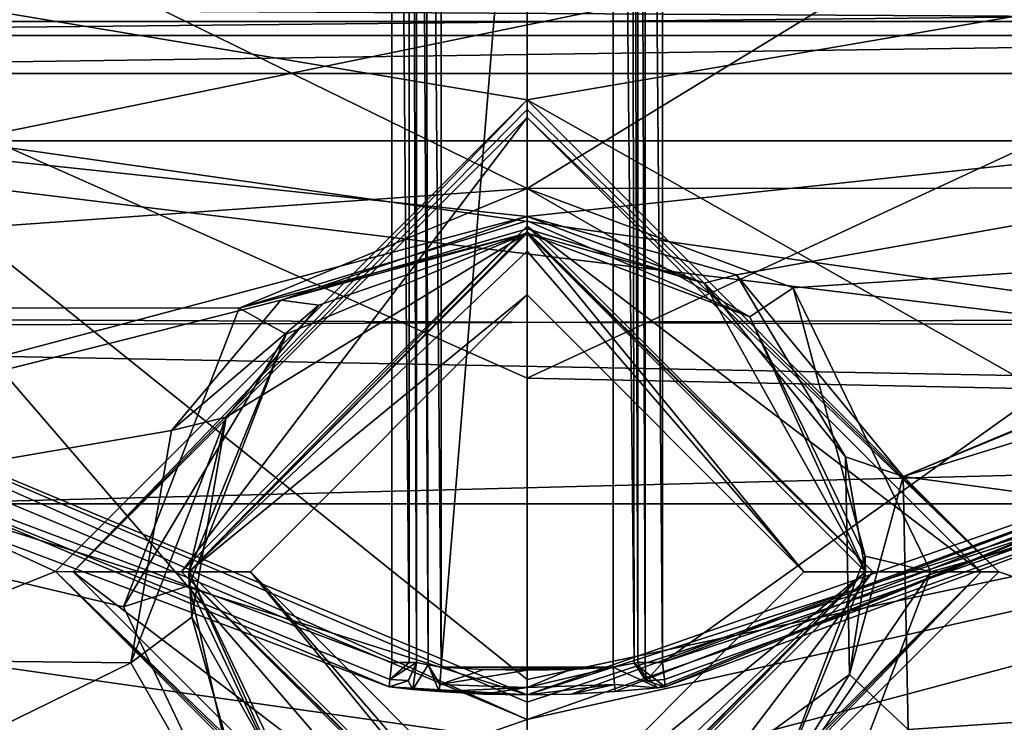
# Model space of a CAD drawing. Extents: x -200 to 200, y -832 to 754.
# Tile 30 of 256: x -2.06 to 1.94, y -673.36 to -670.51. Entities that reach past the tile are written whole.
import ezdxf

# ---------------------------------------------------------------- set-up
doc = ezdxf.new("R2010")
doc.units = 0
doc.header["$LTSCALE"] = 74.25
for name, color, linetype in [('1718', 7, 'CONTINUOUS'), ('1721', 7, 'CONTINUOUS'), ('1722', 7, 'CONTINUOUS'), ('1739', 7, 'CONTINUOUS'), ('1740', 7, 'CONTINUOUS'), ('2599', 7, 'CONTINUOUS'), ('2600', 7, 'CONTINUOUS'), ('2601', 7, 'CONTINUOUS'), ('2602', 7, 'CONTINUOUS'), ('2603', 7, 'CONTINUOUS'), ('2604', 7, 'CONTINUOUS'), ('3936', 7, 'CONTINUOUS'), ('3939', 7, 'CONTINUOUS'), ('3940', 7, 'CONTINUOUS'), ('3942', 7, 'CONTINUOUS'), ('3954', 7, 'CONTINUOUS'), ('3961', 7, 'CONTINUOUS'), ('4006', 7, 'CONTINUOUS'), ('4007', 7, 'CONTINUOUS'), ('4020', 7, 'CONTINUOUS'), ('4039', 7, 'CONTINUOUS'), ('4040', 7, 'CONTINUOUS'), ('4045', 7, 'CONTINUOUS'), ('4088', 7, 'CONTINUOUS'), ('4089', 7, 'CONTINUOUS'), ('4090', 7, 'CONTINUOUS'), ('4091', 7, 'CONTINUOUS'), ('4092', 7, 'CONTINUOUS'), ('4093', 7, 'CONTINUOUS'), ('4094', 7, 'CONTINUOUS'), ('4095', 7, 'CONTINUOUS'), ('4096', 7, 'CONTINUOUS'), ('4097', 7, 'CONTINUOUS'), ('4133', 7, 'CONTINUOUS'), ('4134', 7, 'CONTINUOUS'), ('4340', 7, 'CONTINUOUS'), ('4344', 7, 'CONTINUOUS'), ('4354', 7, 'CONTINUOUS'), ('4355', 7, 'CONTINUOUS'), ('4366', 7, 'CONTINUOUS'), ('4367', 7, 'CONTINUOUS'), ('4368', 7, 'CONTINUOUS'), ('4369', 7, 'CONTINUOUS'), ('4384', 7, 'CONTINUOUS'), ('4385', 7, 'CONTINUOUS'), ('4386', 7, 'CONTINUOUS'), ('4387', 7, 'CONTINUOUS'), ('4388', 7, 'CONTINUOUS'), ('4543', 7, 'CONTINUOUS'), ('4546', 7, 'CONTINUOUS'), ('4547', 7, 'CONTINUOUS'), ('4548', 7, 'CONTINUOUS'), ('4549', 7, 'CONTINUOUS'), ('4553', 7, 'CONTINUOUS'), ('4554', 7, 'CONTINUOUS'), ('4557', 7, 'CONTINUOUS'), ('4558', 7, 'CONTINUOUS'), ('4565', 7, 'CONTINUOUS'), ('4566', 7, 'CONTINUOUS'), ('730', 7, 'CONTINUOUS')]:
    doc.layers.add(name, color=color, linetype=linetype)

msp = doc.modelspace()

# ---------------------------------------------------------------- linework, layer by layer
at = {"layer": '1718', "color": 7, "linetype": 'CONTINUOUS'}
msp.add_3dface([(0, -676.1, 15.65), (-7.5554, -673.9607, 15.65), (-6.696, -672.8912, 15.65), (0, -676.1, 15.65)], dxfattribs=at)
at = {"layer": '1721', "color": 7, "linetype": 'CONTINUOUS'}
for points in [[(-6.2044, -671.7988, 64.65), (-8.3592, -668.5494, 64.65), (8.2051, -668.8483, 64.65), (-6.2044, -671.7988, 64.65)], [(5.9976, -672.029, 64.65), (-6.2044, -671.7988, 64.65), (8.2051, -668.8483, 64.65), (5.9976, -672.029, 64.65)], [(0, -675, 64.65), (-6.2044, -671.7988, 64.65), (5.9976, -672.029, 64.65), (0, -675, 64.65)]]:
    msp.add_3dface(points, dxfattribs=at)
at = {"layer": '1722', "color": 7, "linetype": 'CONTINUOUS'}
for points in [[(0, -676, 15.75), (-6.624, -672.8236, 15.75), (0, -676, 63.65), (0, -676, 15.75)], [(0, -676, 63.65), (-6.624, -672.8236, 15.75), (-6.0733, -673.3731, 63.65), (0, -676, 63.65)]]:
    msp.add_3dface(points, dxfattribs=at)
at = {"layer": '1739', "color": 7, "linetype": 'CONTINUOUS'}
for points in [[(0, -676, 63.65), (5.9976, -672.029, 64.65), (5.8299, -673.5952, 63.65), (0, -676, 63.65)], [(0, -675, 64.65), (5.9976, -672.029, 64.65), (0, -675.7071, 64.3571), (0, -675, 64.65)], [(5.9976, -672.029, 64.65), (0, -676, 63.65), (0, -675.7071, 64.3571), (5.9976, -672.029, 64.65)]]:
    msp.add_3dface(points, dxfattribs=at)
at = {"layer": '1740', "color": 7, "linetype": 'CONTINUOUS'}
msp.add_3dface([(-6.2044, -671.7988, 64.65), (0, -675, 64.65), (-6.0733, -673.3731, 63.65), (-6.2044, -671.7988, 64.65)], dxfattribs=at)
at = {"layer": '2599', "color": 7, "linetype": 'CONTINUOUS'}
for points in [[(-6.696, -672.8912, 15.65), (-6.624, -672.8236, 15.75), (0, -676, 15.75), (-6.696, -672.8912, 15.65)], [(-6.696, -672.8912, 15.65), (0, -676, 15.75), (0, -676.0293, 15.6793), (-6.696, -672.8912, 15.65)], [(0, -676.1, 15.65), (-6.696, -672.8912, 15.65), (0, -676.0293, 15.6793), (0, -676.1, 15.65)]]:
    msp.add_3dface(points, dxfattribs=at)
at = {"layer": '2600', "color": 7, "linetype": 'CONTINUOUS'}
msp.add_3dface([(0, -671.9634, 68.45), (3.5562, -670.3134, 68.45), (-3.4176, -670.4442, 68.45), (0, -671.9634, 68.45)], dxfattribs=at)
at = {"layer": '2601', "color": 7, "linetype": 'CONTINUOUS'}
for points in [[(-6.3346, -674.3977, 68.65), (0, -676.8583, 68.65), (-5.0764, -672.2437, 68.55), (-6.3346, -674.3977, 68.65)], [(0, -675.6336, 68.625), (0, -674.4109, 68.55), (-5.0764, -672.2437, 68.55), (0, -675.6336, 68.625)], [(0, -676.8583, 68.65), (0, -675.6336, 68.625), (-5.0764, -672.2437, 68.55), (0, -676.8583, 68.65)]]:
    msp.add_3dface(points, dxfattribs=at)
at = {"layer": '2602', "color": 7, "linetype": 'CONTINUOUS'}
msp.add_3dface([(0, -674.4109, 68.55), (6.3428, -674.3908, 68.65), (5.2569, -672.0734, 68.55), (0, -674.4109, 68.55)], dxfattribs=at)
at = {"layer": '2603', "color": 7, "linetype": 'CONTINUOUS'}
for points in [[(0, -674.4109, 68.55), (-3.4176, -670.4442, 68.45), (-5.0764, -672.2437, 68.55), (0, -674.4109, 68.55)], [(-3.4176, -670.4442, 68.45), (0, -674.4109, 68.55), (0, -673.1882, 68.475), (-3.4176, -670.4442, 68.45)], [(0, -671.9634, 68.45), (-3.4176, -670.4442, 68.45), (0, -673.1882, 68.475), (0, -671.9634, 68.45)]]:
    msp.add_3dface(points, dxfattribs=at)
at = {"layer": '2604', "color": 7, "linetype": 'CONTINUOUS'}
for points in [[(3.5562, -670.3134, 68.45), (0, -671.9634, 68.45), (5.2569, -672.0734, 68.55), (3.5562, -670.3134, 68.45)], [(5.2569, -672.0734, 68.55), (0, -671.9634, 68.45), (0, -673.1882, 68.475), (5.2569, -672.0734, 68.55)], [(0, -674.4109, 68.55), (5.2569, -672.0734, 68.55), (0, -673.1882, 68.475), (0, -674.4109, 68.55)]]:
    msp.add_3dface(points, dxfattribs=at)
at = {"layer": '3936', "color": 7, "linetype": 'CONTINUOUS'}
for points in [[(0, -673.35, 58.15), (-4.0048, -671.6786, 58.15), (-3.7417, -674.6568, 58.15), (0, -673.35, 58.15)], [(0, -673.35, 58.15), (-3.7417, -674.6568, 58.15), (7.0839, -671.7706, 58.15), (0, -673.35, 58.15)], [(7.0839, -671.7706, 58.15), (-3.7417, -674.6568, 58.15), (3.7301, -674.6631, 58.15), (7.0839, -671.7706, 58.15)], [(3.3915, -672.1634, 58.15), (0, -673.35, 58.15), (7.0839, -671.7706, 58.15), (3.3915, -672.1634, 58.15)]]:
    msp.add_3dface(points, dxfattribs=at)
at = {"layer": '3939', "color": 7, "linetype": 'CONTINUOUS'}
for points in [[(-6.0381, -668.923, 11.15), (-2.9711, -672.2074, 11.15), (-0.55, -664.5779, 11.15), (-6.0381, -668.923, 11.15)], [(-2.9711, -672.2074, 11.15), (-0.55, -673.1187, 11.15), (-0.55, -664.5779, 11.15), (-2.9711, -672.2074, 11.15)], [(0.55, -673.1187, 11.15), (5.7023, -669.4383, 11.15), (0.55, -664.5779, 11.15), (0.55, -673.1187, 11.15)], [(2.9255, -672.2367, 11.15), (5.7023, -669.4383, 11.15), (0.55, -673.1187, 11.15), (2.9255, -672.2367, 11.15)]]:
    msp.add_3dface(points, dxfattribs=at)
at = {"layer": '3940', "color": 7, "linetype": 'CONTINUOUS'}
for points in [[(0, -673.25, 15.25), (0, -673.25, 58.05), (3.3333, -672.0822, 58.05), (0, -673.25, 15.25)], [(0.1792, -673.2468, 15.25), (0, -673.25, 15.25), (3.3333, -672.0822, 58.05), (0.1792, -673.2468, 15.25)], [(0.3572, -673.2371, 15.25), (0.1792, -673.2468, 15.25), (3.3333, -672.0822, 58.05), (0.3572, -673.2371, 15.25)], [(0.5312, -673.2214, 15.1546), (0.3572, -673.2371, 15.25), (3.3333, -672.0822, 58.05), (0.5312, -673.2214, 15.1546)], [(0.5614, -673.2181, 15.05), (0.5312, -673.2214, 15.1546), (3.3333, -672.0822, 58.05), (0.5614, -673.2181, 15.05)], [(0.5614, -673.2181, 11.25), (0.5614, -673.2181, 15.05), (3.3333, -672.0822, 58.05), (0.5614, -673.2181, 11.25)], [(2.979, -672.3212, 11.25), (0.5614, -673.2181, 11.25), (3.3333, -672.0822, 58.05), (2.979, -672.3212, 11.25)]]:
    msp.add_3dface(points, dxfattribs=at)
at = {"layer": '3942', "color": 7, "linetype": 'CONTINUOUS'}
for points in [[(0, -673.25, 58.05), (-3.0252, -672.2917, 11.25), (-3.9392, -671.6029, 58.05), (0, -673.25, 58.05)], [(-3.0252, -672.2917, 11.25), (0, -673.25, 58.05), (-0.5614, -673.2181, 15.05), (-3.0252, -672.2917, 11.25)], [(-0.5614, -673.2181, 11.25), (-3.0252, -672.2917, 11.25), (-0.5614, -673.2181, 15.05), (-0.5614, -673.2181, 11.25)], [(-0.5614, -673.2181, 15.05), (0, -673.25, 58.05), (-0.4644, -673.2282, 15.2202), (-0.5614, -673.2181, 15.05)], [(-0.4644, -673.2282, 15.2202), (0, -673.25, 58.05), (-0.3572, -673.2371, 15.25), (-0.4644, -673.2282, 15.2202)], [(-0.3572, -673.2371, 15.25), (0, -673.25, 58.05), (-0.1792, -673.2468, 15.25), (-0.3572, -673.2371, 15.25)], [(0, -673.25, 58.05), (0, -673.25, 15.25), (-0.1792, -673.2468, 15.25), (0, -673.25, 58.05)]]:
    msp.add_3dface(points, dxfattribs=at)
at = {"layer": '3954', "color": 7, "linetype": 'CONTINUOUS'}
for points in [[(-5.3141, -670.4514, 6.7358), (5.7084, -670.5153, 6.8018), (-5.7084, -670.5153, 6.8018), (-5.3141, -670.4514, 6.7358)], [(5.3224, -670.4541, 6.7386), (5.7084, -670.5153, 6.8018), (-5.3141, -670.4514, 6.7358), (5.3224, -670.4541, 6.7386)], [(-7.7436, -670.5153, 6.8018), (6.4409, -672.2444, 8.4358), (-6.1461, -672.5668, 8.7108), (-7.7436, -670.5153, 6.8018)], [(-5.7084, -670.5153, 6.8018), (6.4409, -672.2444, 8.4358), (-7.7436, -670.5153, 6.8018), (-5.7084, -670.5153, 6.8018)], [(5.7084, -670.5153, 6.8018), (6.4409, -672.2444, 8.4358), (-5.7084, -670.5153, 6.8018), (5.7084, -670.5153, 6.8018)], [(6.4409, -672.2444, 8.4358), (4.4044, -674.0688, 9.8856), (-6.1461, -672.5668, 8.7108), (6.4409, -672.2444, 8.4358)], [(-6.1461, -672.5668, 8.7108), (4.4044, -674.0688, 9.8856), (-4.2353, -674.1824, 9.9677), (-6.1461, -672.5668, 8.7108)]]:
    msp.add_3dface(points, dxfattribs=at)
at = {"layer": '3961', "color": 7, "linetype": 'CONTINUOUS'}
for points in [[(-0.35, -673.1374, 15.15), (0.35, -664.5779, 15.15), (-0.35, -664.5779, 15.15), (-0.35, -673.1374, 15.15)], [(0.35, -673.1374, 15.15), (0.35, -664.5779, 15.15), (-0.35, -673.1374, 15.15), (0.35, -673.1374, 15.15)], [(-0.1756, -673.1468, 15.15), (0.35, -673.1374, 15.15), (-0.35, -673.1374, 15.15), (-0.1756, -673.1468, 15.15)], [(0.1756, -673.1468, 15.15), (0.35, -673.1374, 15.15), (-0.1756, -673.1468, 15.15), (0.1756, -673.1468, 15.15)], [(0, -673.15, 15.15), (0.1756, -673.1468, 15.15), (-0.1756, -673.1468, 15.15), (0, -673.15, 15.15)]]:
    msp.add_3dface(points, dxfattribs=at)
at = {"layer": '4006', "color": 7, "linetype": 'CONTINUOUS'}
for points in [[(0.45, -673.1187, 15.05), (0.45, -673.1187, 11.25), (0.45, -664.5779, 11.25), (0.45, -673.1187, 15.05)], [(0.45, -664.5779, 15.05), (0.45, -673.1187, 15.05), (0.45, -664.5779, 11.25), (0.45, -664.5779, 15.05)]]:
    msp.add_3dface(points, dxfattribs=at)
at = {"layer": '4007', "color": 7, "linetype": 'CONTINUOUS'}
for points in [[(-0.45, -664.5779, 11.25), (-0.45, -673.1187, 11.25), (-0.45, -664.5779, 15.05), (-0.45, -664.5779, 11.25)], [(-0.45, -673.1187, 11.25), (-0.45, -673.1187, 15.05), (-0.45, -664.5779, 15.05), (-0.45, -673.1187, 11.25)]]:
    msp.add_3dface(points, dxfattribs=at)
at = {"layer": '4020', "color": 7, "linetype": 'CONTINUOUS'}
for points in [[(-0.45, -664.5779, 15.05), (-0.45, -673.1187, 15.05), (-0.4025, -673.1286, 15.1351), (-0.45, -664.5779, 15.05)], [(-0.45, -664.5779, 15.05), (-0.4025, -673.1286, 15.1351), (-0.4207, -664.5779, 15.1207), (-0.45, -664.5779, 15.05)], [(-0.35, -673.1374, 15.15), (-0.35, -664.5779, 15.15), (-0.4207, -664.5779, 15.1207), (-0.35, -673.1374, 15.15)], [(-0.4025, -673.1286, 15.1351), (-0.35, -673.1374, 15.15), (-0.4207, -664.5779, 15.1207), (-0.4025, -673.1286, 15.1351)]]:
    msp.add_3dface(points, dxfattribs=at)
at = {"layer": '4039', "color": 7, "linetype": 'CONTINUOUS'}
for points in [[(0.35, -664.5779, 15.15), (0.35, -673.1374, 15.15), (0.4352, -673.122, 15.1023), (0.35, -664.5779, 15.15)], [(0.4207, -664.5779, 15.1207), (0.35, -664.5779, 15.15), (0.4352, -673.122, 15.1023), (0.4207, -664.5779, 15.1207)], [(0.45, -673.1187, 15.05), (0.4207, -664.5779, 15.1207), (0.4352, -673.122, 15.1023), (0.45, -673.1187, 15.05)], [(0.45, -673.1187, 15.05), (0.45, -664.5779, 15.05), (0.4207, -664.5779, 15.1207), (0.45, -673.1187, 15.05)]]:
    msp.add_3dface(points, dxfattribs=at)
at = {"layer": '4040', "color": 7, "linetype": 'CONTINUOUS'}
for points in [[(0.45, -664.5779, 11.25), (0.45, -673.1187, 11.25), (0.4793, -673.1187, 11.1793), (0.45, -664.5779, 11.25)], [(0.4786, -664.5779, 11.18), (0.45, -664.5779, 11.25), (0.4793, -673.1187, 11.1793), (0.4786, -664.5779, 11.18)], [(0.55, -673.1187, 11.15), (0.55, -664.5779, 11.15), (0.4786, -664.5779, 11.18), (0.55, -673.1187, 11.15)], [(0.55, -673.1187, 11.15), (0.4786, -664.5779, 11.18), (0.4793, -673.1187, 11.1793), (0.55, -673.1187, 11.15)]]:
    msp.add_3dface(points, dxfattribs=at)
at = {"layer": '4045', "color": 7, "linetype": 'CONTINUOUS'}
for points in [[(-0.55, -664.5779, 11.15), (-0.4793, -673.1187, 11.1793), (-0.4787, -664.5779, 11.1799), (-0.55, -664.5779, 11.15)], [(-0.55, -664.5779, 11.15), (-0.55, -673.1187, 11.15), (-0.4793, -673.1187, 11.1793), (-0.55, -664.5779, 11.15)], [(-0.4793, -673.1187, 11.1793), (-0.45, -673.1187, 11.25), (-0.4787, -664.5779, 11.1799), (-0.4793, -673.1187, 11.1793)], [(-0.45, -673.1187, 11.25), (-0.45, -664.5779, 11.25), (-0.4787, -664.5779, 11.1799), (-0.45, -673.1187, 11.25)]]:
    msp.add_3dface(points, dxfattribs=at)
at = {"layer": '4088', "color": 7, "linetype": 'CONTINUOUS'}
for points in [[(-2.9711, -672.2074, 11.15), (-3.0252, -672.2917, 11.25), (-0.5614, -673.2181, 11.25), (-2.9711, -672.2074, 11.15)], [(-2.9711, -672.2074, 11.15), (-0.5614, -673.2181, 11.25), (-0.5576, -673.1877, 11.1781), (-2.9711, -672.2074, 11.15)], [(-0.55, -673.1187, 11.15), (-2.9711, -672.2074, 11.15), (-0.5576, -673.1877, 11.1781), (-0.55, -673.1187, 11.15)]]:
    msp.add_3dface(points, dxfattribs=at)
at = {"layer": '4089', "color": 7, "linetype": 'CONTINUOUS'}
for points in [[(-0.4793, -673.1187, 11.1793), (-0.55, -673.1187, 11.15), (-0.5576, -673.1877, 11.1781), (-0.4793, -673.1187, 11.1793)], [(-0.45, -673.1187, 11.25), (-0.5576, -673.1877, 11.1781), (-0.4823, -673.1923, 11.25), (-0.45, -673.1187, 11.25)], [(-0.45, -673.1187, 11.25), (-0.4793, -673.1187, 11.1793), (-0.5576, -673.1877, 11.1781), (-0.45, -673.1187, 11.25)], [(-0.5576, -673.1877, 11.1781), (-0.5614, -673.2181, 11.25), (-0.4823, -673.1923, 11.25), (-0.5576, -673.1877, 11.1781)]]:
    msp.add_3dface(points, dxfattribs=at)
at = {"layer": '4090', "color": 7, "linetype": 'CONTINUOUS'}
for points in [[(-0.45, -673.1187, 15.05), (-0.4823, -673.1923, 11.25), (-0.4834, -673.1933, 15.05), (-0.45, -673.1187, 15.05)], [(-0.45, -673.1187, 15.05), (-0.45, -673.1187, 11.25), (-0.4823, -673.1923, 11.25), (-0.45, -673.1187, 15.05)], [(-0.4823, -673.1923, 11.25), (-0.5614, -673.2181, 11.25), (-0.4834, -673.1933, 15.05), (-0.4823, -673.1923, 11.25)], [(-0.5614, -673.2181, 11.25), (-0.5614, -673.2181, 15.05), (-0.4834, -673.1933, 15.05), (-0.5614, -673.2181, 11.25)]]:
    msp.add_3dface(points, dxfattribs=at)
at = {"layer": '4091', "color": 7, "linetype": 'CONTINUOUS'}
for points in [[(-0.4644, -673.2282, 15.2202), (-0.45, -673.1187, 15.05), (-0.4834, -673.1933, 15.05), (-0.4644, -673.2282, 15.2202)], [(-0.45, -673.1187, 15.05), (-0.4644, -673.2282, 15.2202), (-0.4025, -673.1286, 15.1351), (-0.45, -673.1187, 15.05)], [(-0.4644, -673.2282, 15.2202), (-0.3572, -673.2371, 15.25), (-0.4025, -673.1286, 15.1351), (-0.4644, -673.2282, 15.2202)], [(-0.4025, -673.1286, 15.1351), (-0.3572, -673.2371, 15.25), (-0.3551, -673.2079, 15.1793), (-0.4025, -673.1286, 15.1351)], [(-0.35, -673.1374, 15.15), (-0.4025, -673.1286, 15.1351), (-0.3551, -673.2079, 15.1793), (-0.35, -673.1374, 15.15)], [(-0.5614, -673.2181, 15.05), (-0.4644, -673.2282, 15.2202), (-0.4834, -673.1933, 15.05), (-0.5614, -673.2181, 15.05)]]:
    msp.add_3dface(points, dxfattribs=at)
at = {"layer": '4092', "color": 7, "linetype": 'CONTINUOUS'}
for points in [[(-0.1756, -673.1468, 15.15), (-0.35, -673.1374, 15.15), (-0.3551, -673.2079, 15.1793), (-0.1756, -673.1468, 15.15)], [(0, -673.15, 15.15), (-0.1756, -673.1468, 15.15), (-0.3551, -673.2079, 15.1793), (0, -673.15, 15.15)], [(0, -673.15, 15.15), (-0.3551, -673.2079, 15.1793), (0, -673.2207, 15.1793), (0, -673.15, 15.15)], [(-0.3551, -673.2079, 15.1793), (-0.3572, -673.2371, 15.25), (0, -673.2207, 15.1793), (-0.3551, -673.2079, 15.1793)], [(-0.3572, -673.2371, 15.25), (-0.1792, -673.2468, 15.25), (0, -673.2207, 15.1793), (-0.3572, -673.2371, 15.25)], [(-0.1792, -673.2468, 15.25), (0, -673.25, 15.25), (0, -673.2207, 15.1793), (-0.1792, -673.2468, 15.25)]]:
    msp.add_3dface(points, dxfattribs=at)
at = {"layer": '4093', "color": 7, "linetype": 'CONTINUOUS'}
for points in [[(0.35, -673.1374, 15.15), (0, -673.2207, 15.1793), (0.3551, -673.2079, 15.1793), (0.35, -673.1374, 15.15)], [(0.35, -673.1374, 15.15), (0.1756, -673.1468, 15.15), (0, -673.2207, 15.1793), (0.35, -673.1374, 15.15)], [(0.1756, -673.1468, 15.15), (0, -673.15, 15.15), (0, -673.2207, 15.1793), (0.1756, -673.1468, 15.15)], [(0, -673.2207, 15.1793), (0, -673.25, 15.25), (0.3551, -673.2079, 15.1793), (0, -673.2207, 15.1793)], [(0, -673.25, 15.25), (0.1792, -673.2468, 15.25), (0.3551, -673.2079, 15.1793), (0, -673.25, 15.25)], [(0.1792, -673.2468, 15.25), (0.3572, -673.2371, 15.25), (0.3551, -673.2079, 15.1793), (0.1792, -673.2468, 15.25)]]:
    msp.add_3dface(points, dxfattribs=at)
at = {"layer": '4094', "color": 7, "linetype": 'CONTINUOUS'}
for points in [[(0.35, -673.1374, 15.15), (0.5312, -673.2214, 15.1546), (0.4352, -673.122, 15.1023), (0.35, -673.1374, 15.15)], [(0.5312, -673.2214, 15.1546), (0.35, -673.1374, 15.15), (0.3551, -673.2079, 15.1793), (0.5312, -673.2214, 15.1546)], [(0.45, -673.1187, 15.05), (0.4352, -673.122, 15.1023), (0.4834, -673.1933, 15.05), (0.45, -673.1187, 15.05)], [(0.4352, -673.122, 15.1023), (0.5614, -673.2181, 15.05), (0.4834, -673.1933, 15.05), (0.4352, -673.122, 15.1023)], [(0.5312, -673.2214, 15.1546), (0.5614, -673.2181, 15.05), (0.4352, -673.122, 15.1023), (0.5312, -673.2214, 15.1546)], [(0.3572, -673.2371, 15.25), (0.5312, -673.2214, 15.1546), (0.3551, -673.2079, 15.1793), (0.3572, -673.2371, 15.25)]]:
    msp.add_3dface(points, dxfattribs=at)
at = {"layer": '4095', "color": 7, "linetype": 'CONTINUOUS'}
for points in [[(0.45, -673.1187, 11.25), (0.4834, -673.1933, 15.05), (0.4831, -673.193, 11.25), (0.45, -673.1187, 11.25)], [(0.45, -673.1187, 11.25), (0.45, -673.1187, 15.05), (0.4834, -673.1933, 15.05), (0.45, -673.1187, 11.25)], [(0.4834, -673.1933, 15.05), (0.5614, -673.2181, 15.05), (0.4831, -673.193, 11.25), (0.4834, -673.1933, 15.05)], [(0.5614, -673.2181, 15.05), (0.5614, -673.2181, 11.25), (0.4831, -673.193, 11.25), (0.5614, -673.2181, 15.05)]]:
    msp.add_3dface(points, dxfattribs=at)
at = {"layer": '4096', "color": 7, "linetype": 'CONTINUOUS'}
for points in [[(0.4793, -673.1187, 11.1793), (0.45, -673.1187, 11.25), (0.4831, -673.193, 11.25), (0.4793, -673.1187, 11.1793)], [(0.55, -673.1187, 11.15), (0.4793, -673.1187, 11.1793), (0.4831, -673.193, 11.25), (0.55, -673.1187, 11.15)], [(0.55, -673.1187, 11.15), (0.4831, -673.193, 11.25), (0.5576, -673.1877, 11.1781), (0.55, -673.1187, 11.15)], [(0.4831, -673.193, 11.25), (0.5614, -673.2181, 11.25), (0.5576, -673.1877, 11.1781), (0.4831, -673.193, 11.25)]]:
    msp.add_3dface(points, dxfattribs=at)
at = {"layer": '4097', "color": 7, "linetype": 'CONTINUOUS'}
for points in [[(2.9255, -672.2367, 11.15), (0.55, -673.1187, 11.15), (2.979, -672.3212, 11.25), (2.9255, -672.2367, 11.15)], [(2.979, -672.3212, 11.25), (0.55, -673.1187, 11.15), (0.5576, -673.1877, 11.1781), (2.979, -672.3212, 11.25)], [(0.5614, -673.2181, 11.25), (2.979, -672.3212, 11.25), (0.5576, -673.1877, 11.1781), (0.5614, -673.2181, 11.25)]]:
    msp.add_3dface(points, dxfattribs=at)
at = {"layer": '4133', "color": 7, "linetype": 'CONTINUOUS'}
for points in [[(-4.0048, -671.6786, 58.15), (0, -673.35, 58.15), (-3.9392, -671.6029, 58.05), (-4.0048, -671.6786, 58.15)], [(-3.9392, -671.6029, 58.05), (0, -673.35, 58.15), (0, -673.2793, 58.1207), (-3.9392, -671.6029, 58.05)], [(0, -673.25, 58.05), (-3.9392, -671.6029, 58.05), (0, -673.2793, 58.1207), (0, -673.25, 58.05)]]:
    msp.add_3dface(points, dxfattribs=at)
at = {"layer": '4134', "color": 7, "linetype": 'CONTINUOUS'}
for points in [[(0, -673.25, 58.05), (3.3915, -672.1634, 58.15), (3.3333, -672.0822, 58.05), (0, -673.25, 58.05)], [(0, -673.35, 58.15), (3.3915, -672.1634, 58.15), (0, -673.2793, 58.1207), (0, -673.35, 58.15)], [(3.3915, -672.1634, 58.15), (0, -673.25, 58.05), (0, -673.2793, 58.1207), (3.3915, -672.1634, 58.15)]]:
    msp.add_3dface(points, dxfattribs=at)
at = {"layer": '4340', "color": 7, "linetype": 'CONTINUOUS'}
for points in [[(-9.5058, -669.2523, -13.35), (9.5346, -669.1995, -13.35), (0, -670.8336, -13.35), (-9.5058, -669.2523, -13.35)], [(9.5346, -669.1995, -13.35), (5.583, -673.9895, -13.35), (0, -670.8336, -13.35), (9.5346, -669.1995, -13.35)], [(-9.5058, -669.2523, -13.35), (0, -670.8336, -13.35), (-1.9164, -672.7496, -13.35), (-9.5058, -669.2523, -13.35)], [(-5.3924, -674.1321, -13.35), (-9.5058, -669.2523, -13.35), (-1.9164, -672.7496, -13.35), (-5.3924, -674.1321, -13.35)], [(0, -670.8336, -13.35), (5.583, -673.9895, -13.35), (1.9164, -672.7504, -13.35), (0, -670.8336, -13.35)], [(0, -674.6664, -13.35), (-5.3924, -674.1321, -13.35), (-1.9164, -672.7496, -13.35), (0, -674.6664, -13.35)], [(1.9164, -672.7504, -13.35), (5.583, -673.9895, -13.35), (0, -674.6664, -13.35), (1.9164, -672.7504, -13.35)]]:
    msp.add_3dface(points, dxfattribs=at)
at = {"layer": '4344', "color": 7, "linetype": 'CONTINUOUS'}
for points in [[(8.9874, -670.0661, -5.5994), (5.5688, -670.7058, -6.4277), (1.5283, -672.3625, -8.13), (8.9874, -670.0661, -5.5994)], [(6.6276, -673.0491, -8.6967), (8.9874, -670.0661, -5.5994), (1.5283, -672.3625, -8.13), (6.6276, -673.0491, -8.6967)], [(5.5688, -670.7058, -6.4277), (5.4522, -670.7257, -6.4516), (1.5283, -672.3625, -8.13), (5.5688, -670.7058, -6.4277)], [(-5.4522, -670.7257, -6.4516), (-6.6128, -673.0633, -8.7077), (0, -671.3074, -7.1096), (-5.4522, -670.7257, -6.4516)], [(5.4522, -670.7257, -6.4516), (-5.4522, -670.7257, -6.4516), (0, -671.3074, -7.1096), (5.4522, -670.7257, -6.4516)], [(0.8504, -671.5437, -7.356), (5.4522, -670.7257, -6.4516), (0, -671.3074, -7.1096), (0.8504, -671.5437, -7.356)], [(1.5283, -672.3625, -8.13), (5.4522, -670.7257, -6.4516), (0.8504, -671.5437, -7.356), (1.5283, -672.3625, -8.13)], [(0, -671.3074, -7.1096), (-6.6128, -673.0633, -8.7077), (-1.0009, -671.6466, -7.4598), (0, -671.3074, -7.1096)], [(-1.0009, -671.6466, -7.4598), (-6.6128, -673.0633, -8.7077), (-1.4459, -672.1761, -7.9638), (-1.0009, -671.6466, -7.4598)], [(-1.4459, -672.1761, -7.9638), (-6.6128, -673.0633, -8.7077), (-1.6102, -673.12, -8.7514), (-1.4459, -672.1761, -7.9638)], [(1.5484, -673.3907, -8.9542), (6.6276, -673.0491, -8.6967), (1.5283, -672.3625, -8.13), (1.5484, -673.3907, -8.9542)], [(-6.6128, -673.0633, -8.7077), (-4.6357, -674.6, -9.7526), (-1.6102, -673.12, -8.7514), (-6.6128, -673.0633, -8.7077)], [(0, -674.5041, -9.6953), (6.6276, -673.0491, -8.6967), (1.1199, -674.0639, -9.4193), (0, -674.5041, -9.6953)], [(3.8804, -675.0183, -9.9916), (6.6276, -673.0491, -8.6967), (0, -674.5041, -9.6953), (3.8804, -675.0183, -9.9916)], [(1.1199, -674.0639, -9.4193), (6.6276, -673.0491, -8.6967), (1.5484, -673.3907, -8.9542), (1.1199, -674.0639, -9.4193)], [(-1.6102, -673.12, -8.7514), (-4.6357, -674.6, -9.7526), (-1.0221, -674.1481, -9.4737), (-1.6102, -673.12, -8.7514)]]:
    msp.add_3dface(points, dxfattribs=at)
at = {"layer": '4354', "color": 7, "linetype": 'CONTINUOUS'}
for points in [[(0.7196, -671.5783, -7.5311), (0, -671.375, -7.2806), (1.375, -672.75, -12.8086), (0.7196, -671.5783, -7.5311)], [(0, -671.375, -7.2806), (0, -671.375, -12.8086), (1.375, -672.75, -12.8086), (0, -671.375, -7.2806)], [(1.2932, -672.2827, -8.318), (0.7196, -671.5783, -7.5311), (1.375, -672.75, -12.8086), (1.2932, -672.2827, -8.318)], [(1.3102, -673.1672, -9.1559), (1.2932, -672.2827, -8.318), (1.375, -672.75, -12.8086), (1.3102, -673.1672, -9.1559)], [(0, -674.125, -12.8086), (1.3102, -673.1672, -9.1559), (1.375, -672.75, -12.8086), (0, -674.125, -12.8086)], [(0.9476, -673.7463, -9.6288), (1.3102, -673.1672, -9.1559), (0, -674.125, -12.8086), (0.9476, -673.7463, -9.6288)]]:
    msp.add_3dface(points, dxfattribs=at)
at = {"layer": '4355', "color": 7, "linetype": 'CONTINUOUS'}
for points in [[(0, -671.375, -12.8086), (-1.2233, -672.1223, -8.149), (-1.375, -672.75, -12.8086), (0, -671.375, -12.8086)], [(-1.2233, -672.1223, -8.149), (0, -671.375, -12.8086), (-0.8469, -671.6668, -7.6366), (-1.2233, -672.1223, -8.149)], [(0, -671.375, -12.8086), (0, -671.375, -7.2806), (-0.8469, -671.6668, -7.6366), (0, -671.375, -12.8086)], [(-1.2233, -672.1223, -8.149), (-1.3626, -672.934, -8.9497), (-1.375, -672.75, -12.8086), (-1.2233, -672.1223, -8.149)], [(-1.3626, -672.934, -8.9497), (-0.8651, -673.8187, -9.6841), (-1.375, -672.75, -12.8086), (-1.3626, -672.934, -8.9497)], [(-0.8651, -673.8187, -9.6841), (0, -674.125, -9.9094), (-1.375, -672.75, -12.8086), (-0.8651, -673.8187, -9.6841)], [(0, -674.125, -9.9094), (0, -674.125, -12.8086), (-1.375, -672.75, -12.8086), (0, -674.125, -9.9094)]]:
    msp.add_3dface(points, dxfattribs=at)
at = {"layer": '4366', "color": 7, "linetype": 'CONTINUOUS'}
for points in [[(-1.8457, -672.75, -13.3207), (0, -670.9043, -13.3207), (-1.4043, -672.75, -12.8793), (-1.8457, -672.75, -13.3207)], [(0, -670.9043, -13.3207), (0, -671.3457, -12.8793), (-1.4043, -672.75, -12.8793), (0, -670.9043, -13.3207)], [(0, -674.1543, -12.8793), (-1.8457, -672.75, -13.3207), (-1.4043, -672.75, -12.8793), (0, -674.1543, -12.8793)], [(0, -674.1543, -12.8793), (0, -674.5957, -13.3207), (-1.8457, -672.75, -13.3207), (0, -674.1543, -12.8793)]]:
    msp.add_3dface(points, dxfattribs=at)
at = {"layer": '4367', "color": 7, "linetype": 'CONTINUOUS'}
for points in [[(0, -670.9043, -13.3207), (1.8457, -672.75, -13.3207), (0, -671.3457, -12.8793), (0, -670.9043, -13.3207)], [(0, -671.3457, -12.8793), (1.8457, -672.75, -13.3207), (1.4043, -672.75, -12.8793), (0, -671.3457, -12.8793)], [(1.4043, -672.75, -12.8793), (0, -674.5957, -13.3207), (0, -674.1543, -12.8793), (1.4043, -672.75, -12.8793)], [(1.8457, -672.75, -13.3207), (0, -674.5957, -13.3207), (1.4043, -672.75, -12.8793), (1.8457, -672.75, -13.3207)]]:
    msp.add_3dface(points, dxfattribs=at)
at = {"layer": '4368', "color": 7, "linetype": 'CONTINUOUS'}
for points in [[(0.7196, -671.5783, -7.5311), (0, -671.3074, -7.1096), (0, -671.3575, -7.1886), (0.7196, -671.5783, -7.5311)], [(0.8504, -671.5437, -7.356), (0, -671.3074, -7.1096), (0.7196, -671.5783, -7.5311), (0.8504, -671.5437, -7.356)], [(0, -671.375, -7.2806), (0.7196, -671.5783, -7.5311), (0, -671.3575, -7.1886), (0, -671.375, -7.2806)], [(0.8504, -671.5437, -7.356), (0.7196, -671.5783, -7.5311), (1.2932, -672.2827, -8.318), (0.8504, -671.5437, -7.356)], [(1.5283, -672.3625, -8.13), (0.8504, -671.5437, -7.356), (1.2932, -672.2827, -8.318), (1.5283, -672.3625, -8.13)], [(1.5283, -672.3625, -8.13), (1.2932, -672.2827, -8.318), (1.3102, -673.1672, -9.1559), (1.5283, -672.3625, -8.13)], [(1.5484, -673.3907, -8.9542), (1.5283, -672.3625, -8.13), (1.3102, -673.1672, -9.1559), (1.5484, -673.3907, -8.9542)], [(1.5484, -673.3907, -8.9542), (1.3102, -673.1672, -9.1559), (0.9476, -673.7463, -9.6288), (1.5484, -673.3907, -8.9542)]]:
    msp.add_3dface(points, dxfattribs=at)
at = {"layer": '4369', "color": 7, "linetype": 'CONTINUOUS'}
for points in [[(0, -671.3074, -7.1096), (-1.0009, -671.6466, -7.4598), (0, -671.3575, -7.1886), (0, -671.3074, -7.1096)], [(-1.0009, -671.6466, -7.4598), (0, -671.375, -7.2806), (0, -671.3575, -7.1886), (-1.0009, -671.6466, -7.4598)], [(0, -671.375, -7.2806), (-1.0009, -671.6466, -7.4598), (-0.8469, -671.6668, -7.6366), (0, -671.375, -7.2806)], [(-1.0009, -671.6466, -7.4598), (-1.4459, -672.1761, -7.9638), (-0.8469, -671.6668, -7.6366), (-1.0009, -671.6466, -7.4598)], [(-1.4459, -672.1761, -7.9638), (-1.2233, -672.1223, -8.149), (-0.8469, -671.6668, -7.6366), (-1.4459, -672.1761, -7.9638)], [(-1.4459, -672.1761, -7.9638), (-1.6102, -673.12, -8.7514), (-1.2233, -672.1223, -8.149), (-1.4459, -672.1761, -7.9638)], [(-1.6102, -673.12, -8.7514), (-1.3626, -672.934, -8.9497), (-1.2233, -672.1223, -8.149), (-1.6102, -673.12, -8.7514)], [(-1.6102, -673.12, -8.7514), (-1.0221, -674.1481, -9.4737), (-1.3626, -672.934, -8.9497), (-1.6102, -673.12, -8.7514)], [(-1.0221, -674.1481, -9.4737), (-0.8651, -673.8187, -9.6841), (-1.3626, -672.934, -8.9497), (-1.0221, -674.1481, -9.4737)]]:
    msp.add_3dface(points, dxfattribs=at)
at = {"layer": '4384', "color": 7, "linetype": 'CONTINUOUS'}
for points in [[(0, -670.8336, -13.35), (1.9164, -672.7504, -13.35), (0, -670.8718, -13.3424), (0, -670.8336, -13.35)], [(1.9164, -672.7504, -13.35), (0, -670.9043, -13.3207), (0, -670.8718, -13.3424), (1.9164, -672.7504, -13.35)], [(1.9164, -672.7504, -13.35), (1.8457, -672.75, -13.3207), (0, -670.9043, -13.3207), (1.9164, -672.7504, -13.35)], [(0, -674.5957, -13.3207), (1.8457, -672.75, -13.3207), (0, -674.6282, -13.3424), (0, -674.5957, -13.3207)], [(1.9164, -672.7504, -13.35), (0, -674.6664, -13.35), (1.8457, -672.75, -13.3207), (1.9164, -672.7504, -13.35)], [(1.8457, -672.75, -13.3207), (0, -674.6664, -13.35), (0, -674.6282, -13.3424), (1.8457, -672.75, -13.3207)]]:
    msp.add_3dface(points, dxfattribs=at)
at = {"layer": '4385', "color": 7, "linetype": 'CONTINUOUS'}
for points in [[(-1.9164, -672.7496, -13.35), (0, -670.8336, -13.35), (-1.8457, -672.75, -13.3207), (-1.9164, -672.7496, -13.35)], [(-1.8457, -672.75, -13.3207), (0, -670.8336, -13.35), (0, -670.8718, -13.3424), (-1.8457, -672.75, -13.3207)], [(0, -670.9043, -13.3207), (-1.8457, -672.75, -13.3207), (0, -670.8718, -13.3424), (0, -670.9043, -13.3207)], [(-1.9164, -672.7496, -13.35), (0, -674.5957, -13.3207), (0, -674.6282, -13.3424), (-1.9164, -672.7496, -13.35)], [(0, -674.5957, -13.3207), (-1.9164, -672.7496, -13.35), (-1.8457, -672.75, -13.3207), (0, -674.5957, -13.3207)], [(0, -674.6664, -13.35), (-1.9164, -672.7496, -13.35), (0, -674.6282, -13.3424), (0, -674.6664, -13.35)]]:
    msp.add_3dface(points, dxfattribs=at)
at = {"layer": '4386', "color": 7, "linetype": 'CONTINUOUS'}
for points in [[(0, -671.3457, -12.8793), (-1.375, -672.75, -12.8086), (-1.4043, -672.75, -12.8793), (0, -671.3457, -12.8793)], [(-1.375, -672.75, -12.8086), (0, -671.3457, -12.8793), (0, -671.3674, -12.8468), (-1.375, -672.75, -12.8086)], [(0, -671.375, -12.8086), (-1.375, -672.75, -12.8086), (0, -671.3674, -12.8468), (0, -671.375, -12.8086)], [(-1.375, -672.75, -12.8086), (0, -674.125, -12.8086), (-1.4043, -672.75, -12.8793), (-1.375, -672.75, -12.8086)], [(-1.4043, -672.75, -12.8793), (0, -674.125, -12.8086), (0, -674.1326, -12.8468), (-1.4043, -672.75, -12.8793)], [(0, -674.1543, -12.8793), (-1.4043, -672.75, -12.8793), (0, -674.1326, -12.8468), (0, -674.1543, -12.8793)]]:
    msp.add_3dface(points, dxfattribs=at)
at = {"layer": '4387', "color": 7, "linetype": 'CONTINUOUS'}
for points in [[(0, -671.3457, -12.8793), (1.4043, -672.75, -12.8793), (0, -671.3674, -12.8468), (0, -671.3457, -12.8793)], [(1.4043, -672.75, -12.8793), (0, -671.375, -12.8086), (0, -671.3674, -12.8468), (1.4043, -672.75, -12.8793)], [(1.375, -672.75, -12.8086), (0, -671.375, -12.8086), (1.4043, -672.75, -12.8793), (1.375, -672.75, -12.8086)], [(0, -674.125, -12.8086), (1.375, -672.75, -12.8086), (0, -674.1326, -12.8468), (0, -674.125, -12.8086)], [(1.375, -672.75, -12.8086), (1.4043, -672.75, -12.8793), (0, -674.1543, -12.8793), (1.375, -672.75, -12.8086)], [(1.375, -672.75, -12.8086), (0, -674.1543, -12.8793), (0, -674.1326, -12.8468), (1.375, -672.75, -12.8086)]]:
    msp.add_3dface(points, dxfattribs=at)
at = {"layer": '4388', "color": 7, "linetype": 'CONTINUOUS'}
for points in [[(5.4522, -670.4627, -6.5216), (-5.4522, -670.5719, -6.4026), (5.4522, -670.5719, -6.4026), (5.4522, -670.4627, -6.5216)], [(5.4522, -670.4627, -6.5216), (-5.4522, -670.4627, -6.5216), (-5.4522, -670.5719, -6.4026), (5.4522, -670.4627, -6.5216)], [(-5.4522, -670.7257, -6.4516), (5.4522, -670.7257, -6.4516), (5.4522, -670.5719, -6.4026), (-5.4522, -670.7257, -6.4516)], [(-5.4522, -670.5719, -6.4026), (-5.4522, -670.7257, -6.4516), (5.4522, -670.5719, -6.4026), (-5.4522, -670.5719, -6.4026)]]:
    msp.add_3dface(points, dxfattribs=at)
at = {"layer": '4543', "color": 7, "linetype": 'CONTINUOUS'}
for points in [[(0, -676.0905, -14.4123), (-11.0828, -665.8984, -14.5633), (0, -663.9898, -17.4641), (0, -676.0905, -14.4123)], [(0, -676.0905, -14.4123), (0, -663.9898, -17.4641), (4.8925, -674.5913, -14.4548), (0, -676.0905, -14.4123)], [(4.8925, -674.5913, -14.4548), (0, -663.9898, -17.4641), (9.339, -669.7704, -14.5376), (4.8925, -674.5913, -14.4548)], [(-9.0696, -670.2153, -14.5327), (-11.0828, -665.8984, -14.5633), (0, -676.0905, -14.4123), (-9.0696, -670.2153, -14.5327)], [(-4.9715, -674.5401, -14.4562), (-9.0696, -670.2153, -14.5327), (0, -676.0905, -14.4123), (-4.9715, -674.5401, -14.4562)]]:
    msp.add_3dface(points, dxfattribs=at)
at = {"layer": '4546', "color": 7, "linetype": 'CONTINUOUS'}
for points in [[(0, -657.75, -16.85), (-9.8775, -666.3641, -13.9358), (0, -671.1927, -14.9953), (0, -657.75, -16.85)], [(0, -657.75, -16.85), (0, -671.1927, -14.9953), (10.3831, -664.8554, -13.9508), (0, -657.75, -16.85)], [(0, -671.1927, -14.9953), (7.186, -671.1876, -13.8519), (10.3831, -664.8554, -13.9508), (0, -671.1927, -14.9953)], [(-9.8775, -666.3641, -13.9358), (-6.7755, -671.6759, -13.8388), (0, -671.1927, -14.9953), (-9.8775, -666.3641, -13.9358)], [(0, -671.1927, -14.9953), (-6.7755, -671.6759, -13.8388), (-1.1699, -671.68, -14.8258), (0, -671.1927, -14.9953)], [(7.186, -671.1876, -13.8519), (0, -671.1927, -14.9953), (1.0804, -671.5966, -14.8545), (7.186, -671.1876, -13.8519)], [(0, -674.4591, -13.9535), (0, -675.12, -13.7119), (7.186, -671.1876, -13.8519), (0, -674.4591, -13.9535)], [(0, -674.4591, -13.9535), (7.186, -671.1876, -13.8519), (1.1757, -673.9659, -14.0963), (0, -674.4591, -13.9535)], [(1.6403, -672.7501, -14.4707), (7.186, -671.1876, -13.8519), (1.0804, -671.5966, -14.8545), (1.6403, -672.7501, -14.4707)], [(1.1757, -673.9659, -14.0963), (7.186, -671.1876, -13.8519), (1.6403, -672.7501, -14.4707), (1.1757, -673.9659, -14.0963)], [(-6.7755, -671.6759, -13.8388), (0, -675.12, -13.7119), (-1.0935, -674.0436, -14.0735), (-6.7755, -671.6759, -13.8388)], [(-1.6407, -672.8925, -14.4252), (-6.7755, -671.6759, -13.8388), (-1.0935, -674.0436, -14.0735), (-1.6407, -672.8925, -14.4252)], [(-1.1699, -671.68, -14.8258), (-6.7755, -671.6759, -13.8388), (-1.6407, -672.8925, -14.4252), (-1.1699, -671.68, -14.8258)]]:
    msp.add_3dface(points, dxfattribs=at)
at = {"layer": '4547', "color": 7, "linetype": 'CONTINUOUS'}
for points in [[(0, -673.875, -9.35), (0, -671.625, -9.35), (-1.125, -672.75, -9.35), (0, -673.875, -9.35)], [(1.125, -672.75, -9.35), (0, -671.625, -9.35), (0, -673.875, -9.35), (1.125, -672.75, -9.35)]]:
    msp.add_3dface(points, dxfattribs=at)
at = {"layer": '4548', "color": 7, "linetype": 'CONTINUOUS'}
for points in [[(-1.375, -672.75, -9.6), (0, -671.375, -9.6), (-0.9796, -671.7852, -14.5861), (-1.375, -672.75, -9.6)], [(-0.9796, -671.7852, -14.5861), (0, -671.375, -9.6), (0, -671.375, -14.7546), (-0.9796, -671.7852, -14.5861)], [(-1.3739, -672.8061, -14.1877), (-1.375, -672.75, -9.6), (-0.9796, -671.7852, -14.5861), (-1.3739, -672.8061, -14.1877)], [(0, -674.125, -9.6), (-1.375, -672.75, -9.6), (0, -674.125, -13.718), (0, -674.125, -9.6)], [(0, -674.125, -13.718), (-1.375, -672.75, -9.6), (-0.9158, -673.7756, -13.8376), (0, -674.125, -13.718)], [(-0.9158, -673.7756, -13.8376), (-1.375, -672.75, -9.6), (-1.3739, -672.8061, -14.1877), (-0.9158, -673.7756, -13.8376)]]:
    msp.add_3dface(points, dxfattribs=at)
at = {"layer": '4549', "color": 7, "linetype": 'CONTINUOUS'}
for points in [[(0, -671.375, -14.7546), (0, -671.375, -9.6), (1.375, -672.75, -9.6), (0, -671.375, -14.7546)], [(0, -671.375, -14.7546), (1.375, -672.75, -9.6), (0.9048, -671.7147, -14.6146), (0, -671.375, -14.7546)], [(0.9048, -671.7147, -14.6146), (1.375, -672.75, -9.6), (1.3735, -672.6862, -14.2329), (0.9048, -671.7147, -14.6146)], [(1.3735, -672.6862, -14.2329), (1.375, -672.75, -9.6), (0.9845, -673.7099, -13.8604), (1.3735, -672.6862, -14.2329)], [(1.375, -672.75, -9.6), (0, -674.125, -9.6), (0.9845, -673.7099, -13.8604), (1.375, -672.75, -9.6)]]:
    msp.add_3dface(points, dxfattribs=at)
at = {"layer": '4553', "color": 7, "linetype": 'CONTINUOUS'}
for points in [[(0, -671.1927, -14.9953), (-1.1699, -671.68, -14.8258), (0, -671.3243, -14.9056), (0, -671.1927, -14.9953)], [(-1.1699, -671.68, -14.8258), (0, -671.375, -14.7546), (0, -671.3243, -14.9056), (-1.1699, -671.68, -14.8258)], [(-1.1699, -671.68, -14.8258), (-0.9796, -671.7852, -14.5861), (0, -671.375, -14.7546), (-1.1699, -671.68, -14.8258)], [(-1.1699, -671.68, -14.8258), (-1.6407, -672.8925, -14.4252), (-0.9796, -671.7852, -14.5861), (-1.1699, -671.68, -14.8258)], [(-1.6407, -672.8925, -14.4252), (-1.3739, -672.8061, -14.1877), (-0.9796, -671.7852, -14.5861), (-1.6407, -672.8925, -14.4252)], [(-1.6407, -672.8925, -14.4252), (-1.0935, -674.0436, -14.0735), (-1.3739, -672.8061, -14.1877), (-1.6407, -672.8925, -14.4252)], [(-1.0935, -674.0436, -14.0735), (-0.9158, -673.7756, -13.8376), (-1.3739, -672.8061, -14.1877), (-1.0935, -674.0436, -14.0735)]]:
    msp.add_3dface(points, dxfattribs=at)
at = {"layer": '4554', "color": 7, "linetype": 'CONTINUOUS'}
for points in [[(0.9048, -671.7147, -14.6146), (0, -671.1927, -14.9953), (0, -671.3243, -14.9056), (0.9048, -671.7147, -14.6146)], [(1.0804, -671.5966, -14.8545), (0, -671.1927, -14.9953), (0.9048, -671.7147, -14.6146), (1.0804, -671.5966, -14.8545)], [(0, -671.375, -14.7546), (0.9048, -671.7147, -14.6146), (0, -671.3243, -14.9056), (0, -671.375, -14.7546)], [(1.0804, -671.5966, -14.8545), (0.9048, -671.7147, -14.6146), (1.3735, -672.6862, -14.2329), (1.0804, -671.5966, -14.8545)], [(1.6403, -672.7501, -14.4707), (1.0804, -671.5966, -14.8545), (1.3735, -672.6862, -14.2329), (1.6403, -672.7501, -14.4707)], [(1.6403, -672.7501, -14.4707), (1.3735, -672.6862, -14.2329), (0.9845, -673.7099, -13.8604), (1.6403, -672.7501, -14.4707)], [(1.1757, -673.9659, -14.0963), (1.6403, -672.7501, -14.4707), (0.9845, -673.7099, -13.8604), (1.1757, -673.9659, -14.0963)]]:
    msp.add_3dface(points, dxfattribs=at)
at = {"layer": '4557', "color": 7, "linetype": 'CONTINUOUS'}
for points in [[(0, -671.375, -9.6), (1.125, -672.75, -9.35), (1.375, -672.75, -9.6), (0, -671.375, -9.6)], [(1.125, -672.75, -9.35), (0, -671.375, -9.6), (0, -671.4482, -9.4232), (1.125, -672.75, -9.35)], [(0, -671.625, -9.35), (1.125, -672.75, -9.35), (0, -671.4482, -9.4232), (0, -671.625, -9.35)], [(0, -674.125, -9.6), (1.375, -672.75, -9.6), (0, -674.0518, -9.4232), (0, -674.125, -9.6)], [(1.125, -672.75, -9.35), (0, -673.875, -9.35), (1.375, -672.75, -9.6), (1.125, -672.75, -9.35)], [(1.375, -672.75, -9.6), (0, -673.875, -9.35), (0, -674.0518, -9.4232), (1.375, -672.75, -9.6)]]:
    msp.add_3dface(points, dxfattribs=at)
at = {"layer": '4558', "color": 7, "linetype": 'CONTINUOUS'}
for points in [[(0, -671.375, -9.6), (-1.375, -672.75, -9.6), (0, -671.4482, -9.4232), (0, -671.375, -9.6)], [(-1.375, -672.75, -9.6), (0, -671.625, -9.35), (0, -671.4482, -9.4232), (-1.375, -672.75, -9.6)], [(-1.125, -672.75, -9.35), (0, -671.625, -9.35), (-1.375, -672.75, -9.6), (-1.125, -672.75, -9.35)], [(-1.125, -672.75, -9.35), (-1.375, -672.75, -9.6), (0, -674.125, -9.6), (-1.125, -672.75, -9.35)], [(0, -673.875, -9.35), (-1.125, -672.75, -9.35), (0, -674.0518, -9.4232), (0, -673.875, -9.35)], [(-1.125, -672.75, -9.35), (0, -674.125, -9.6), (0, -674.0518, -9.4232), (-1.125, -672.75, -9.35)]]:
    msp.add_3dface(points, dxfattribs=at)
at = {"layer": '4565', "color": 7, "linetype": 'CONTINUOUS'}
for points in [[(-6.7755, -671.6759, -13.8388), (0, -675.25, -13.5246), (0, -675.2143, -13.6386), (-6.7755, -671.6759, -13.8388)], [(-3.519, -674.3993, -13.5625), (0, -675.25, -13.5246), (-6.7755, -671.6759, -13.8388), (-3.519, -674.3993, -13.5625)], [(0, -675.12, -13.7119), (-6.7755, -671.6759, -13.8388), (0, -675.2143, -13.6386), (0, -675.12, -13.7119)]]:
    msp.add_3dface(points, dxfattribs=at)
at = {"layer": '4566', "color": 7, "linetype": 'CONTINUOUS'}
for points in [[(0, -675.12, -13.7119), (7.2829, -671.2605, -13.6681), (7.186, -671.1876, -13.8519), (0, -675.12, -13.7119)], [(3.3937, -674.4602, -13.5599), (7.2829, -671.2605, -13.6681), (0, -675.12, -13.7119), (3.3937, -674.4602, -13.5599)]]:
    msp.add_3dface(points, dxfattribs=at)
at = {"layer": '730', "color": 7, "linetype": 'CONTINUOUS'}
for points in [[(160, -672.4737, -5.5), (-160, -672.4737, -5.5), (-160, -671), (160, -672.4737, -5.5)], [(160, -672.4737, 5.5), (160, -671), (-160, -672.4737, 5.5), (160, -672.4737, 5.5)], [(160, -671), (160, -672.4737, -5.5), (-160, -671), (160, -671)], [(160, -671), (-160, -671), (-160, -672.4737, 5.5), (160, -671)], [(160, -676.5, 9.5263), (160, -672.4737, 5.5), (-160, -676.5, 9.5263), (160, -676.5, 9.5263)], [(160, -672.4737, -5.5), (160, -676.5, -9.5263), (-160, -672.4737, -5.5), (160, -672.4737, -5.5)], [(160, -676.5, -9.5263), (-160, -676.5, -9.5263), (-160, -672.4737, -5.5), (160, -676.5, -9.5263)], [(160, -672.4737, 5.5), (-160, -672.4737, 5.5), (-160, -676.5, 9.5263), (160, -672.4737, 5.5)]]:
    msp.add_3dface(points, dxfattribs=at)

doc.saveas('drawing.dxf')
